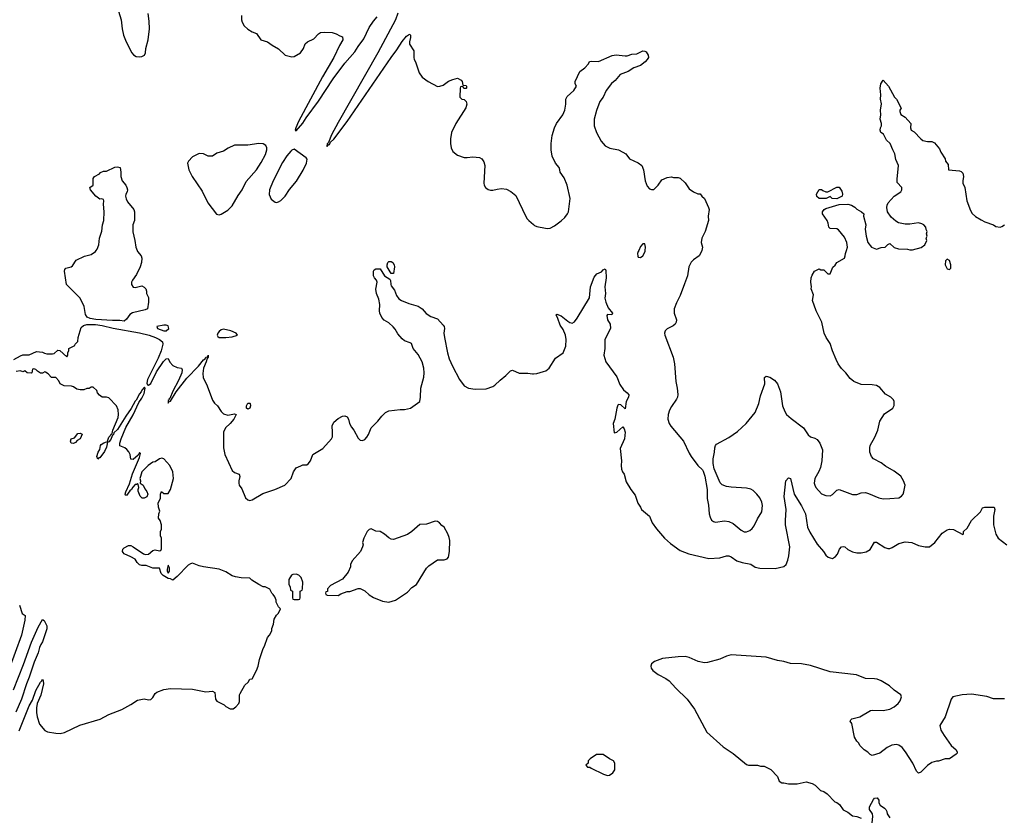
# Model space of a CAD drawing. Header units: inches. Extents: x 2220522 to 2384314, y 721474 to 893490.
# Tile 90 of 256: x 2305343 to 2314267, y 764858 to 772092. Entities that reach past the tile are written whole.
import ezdxf

# ---------------------------------------------------------------- set-up
doc = ezdxf.new("R2010")
doc.units = ezdxf.units.IN
doc.header["$MEASUREMENT"] = 0
for name, color, linetype in [('C3706', 7, 'Continuous'), ('C3707', 7, 'Continuous'), ('C3716', 7, 'Continuous'), ('C3717', 7, 'Continuous')]:
    doc.layers.add(name, color=color, linetype=linetype)

msp = doc.modelspace()

# ---------------------------------------------------------------- linework, layer by layer
at = {"layer": 'C3706', "color": 5, "elevation": 140}
for points in [[(2306407.2, 770000), (2306410.8, 769990), (2306444.7, 769950), (2306451, 769930), (2306446.8, 769890), (2306434, 769850), (2306400.5, 769779.5), (2306365.5, 769730), (2306357.3, 769710), (2306357.3, 769690), (2306370, 769667.3), (2306390, 769664), (2306450, 769678), (2306470, 769664.7), (2306484.7, 769650), (2306492, 769630), (2306492, 769610), (2306511, 769571), (2306510.7, 769530.7), (2306500.7, 769470), (2306480.9, 769459.1), (2306365.8, 769434.2), (2306341, 769419), (2306310, 769376.1), (2306290, 769357.8), (2306250, 769364.9), (2306183.6, 769363.6), (2306032.6, 769372.6), (2305981, 769381), (2305955.1, 769395.1), (2305938.2, 769418.2), (2305925.7, 769490), (2305890, 769565.2), (2305766.6, 769690), (2305749.2, 769810), (2305752.7, 769827.3), (2305762, 769838), (2305810, 769850.7), (2305822, 769858), (2305855.3, 769910), (2305930, 769948), (2305990, 769962.8), (2306028.7, 769990), (2306036.3, 770000)], [(2305288.4, 769011.6), (2305350, 769044.7), (2305370, 769052), (2305427.3, 769052.7), (2305496.4, 769083.6), (2305550, 769078), (2305567.1, 769067.1), (2305590, 769061), (2305639, 769061), (2305656.4, 769063.6), (2305690, 769094), (2305707.3, 769092.7), (2305770, 769034), (2305778, 769050), (2305778, 769070), (2305787.3, 769092.7), (2305788, 769110), (2305842, 769138), (2305846, 769150), (2305870, 769174), (2305874, 769210), (2305900.1, 769299.9), (2305920.8, 769319.2), (2305950, 769328.5), (2306030, 769326.9), (2306090, 769319.2), (2306190, 769293.8), (2306430, 769252.1), (2306514.9, 769230), (2306574.4, 769210), (2306610.5, 769190), (2306637, 769170), (2306641.7, 769150), (2306624.7, 769090), (2306596.5, 769023.5), (2306501.5, 768830), (2306495.5, 768795.5), (2306501.4, 768781.4), (2306510, 768778.4), (2306530, 768793.4), (2306582.4, 768897.6), (2306646.9, 768993.1), (2306670, 769017.1), (2306690, 769018.8), (2306704.7, 768984.7), (2306730, 768956.1), (2306770, 768937.8), (2306810.4, 768930.4), (2306815.6, 768915.6), (2306811.6, 768888.4), (2306781.8, 768818.2), (2306730, 768724), (2306703, 768657), (2306696, 768650), (2306696.9, 768643.1), (2306690, 768638), (2306690, 768614), (2306693.2, 768626.8), (2306710, 768631.3), (2306762, 768718), (2306858.2, 768841.8), (2306962, 768950), (2307010, 769008.2), (2307022.9, 769017.1), (2307030, 769030.3), (2307047, 769033), (2307050.4, 769050.4), (2307051.4, 769030), (2307040.7, 769019.3), (2307033.6, 768990), (2307009, 768931), (2307001.7, 768881.7), (2307006.6, 768846.6), (2307043, 768770), (2307090, 768641), (2307110, 768614), (2307136.3, 768590), (2307170, 768537.3), (2307190, 768516.3), (2307230, 768505.5), (2307290, 768517.3), (2307304.7, 768510), (2307282.8, 768470), (2307250.5, 768430), (2307208.5, 768390), (2307189, 768351), (2307191.3, 768210), (2307202, 768150), (2307270, 768002.6), (2307290, 767984.4), (2307331.3, 767970), (2307337.3, 767950), (2307328, 767910), (2307327.7, 767887.7), (2307333.4, 767870), (2307355.8, 767835.8), (2307390, 767756), (2307410, 767736.3), (2307430, 767732.7), (2307450, 767737.6), (2307546.6, 767793.4), (2307655.6, 767830), (2307745.1, 767870), (2307802, 767930), (2307823.7, 767990), (2307850, 768026.8), (2307890, 768047.3), (2307910, 768054), (2307944, 768056), (2307956.5, 768063.5), (2307977.2, 768090), (2307999, 768150), (2308090, 768202.8), (2308170, 768292), (2308177.2, 768310), (2308179.3, 768350), (2308176, 768410), (2308190, 768441), (2308230, 768476), (2308270, 768494.8), (2308290, 768498.8), (2308310, 768491.3), (2308324, 768470), (2308333, 768430), (2308350, 768396), (2308370.7, 768370), (2308410, 768298), (2308430, 768278), (2308450, 768276), (2308470, 768286), (2308490, 768304.7), (2308505.2, 768330), (2308530, 768391.3), (2308590, 768451.3), (2308624.1, 768495.9), (2308659, 768530), (2308690, 768544), (2308790, 768556), (2308830, 768556), (2308886, 768570), (2308968.7, 768630), (2308977, 768670), (2308978, 768750), (2309005.7, 768850), (2309009.7, 768889.7), (2309005.1, 768930), (2308990, 768989.3), (2308956, 769056), (2308909.6, 769110), (2308893.8, 769153.8), (2308882.5, 769162.5), (2308830, 769180.7), (2308810, 769197), (2308770, 769242.7), (2308745.8, 769285.8), (2308727.8, 769307.8), (2308690, 769342), (2308646.7, 769366.7), (2308624.5, 769390), (2308606, 769430), (2308602.7, 769450), (2308606.6, 769510), (2308597.5, 769557.5), (2308578, 769610), (2308569.4, 769649.4), (2308582, 769710), (2308580.4, 769720.4), (2308578, 769730), (2308558, 769750), (2308548.7, 769770), (2308548.9, 769811.1), (2308556.4, 769823.6), (2308570, 769832), (2308610, 769832), (2308647.9, 769767.9), (2308698.8, 769738.8), (2308705.2, 769725.2), (2308705.5, 769690), (2308710, 769678), (2308738.7, 769638.7), (2308758, 769590), (2308780.3, 769560.3), (2308804.8, 769544.8), (2308870, 769519.3), (2308954.2, 769494.2), (2308991, 769470), (2309028.5, 769428.5), (2309070, 769400.7), (2309130, 769378), (2309182.5, 769322.5), (2309190.5, 769310.5), (2309192.7, 769292.7), (2309188.5, 769250), (2309193.1, 769210), (2309221.1, 769070), (2309236.1, 769016.1), (2309266.7, 768950), (2309330, 768828), (2309370, 768770.6), (2309410, 768750.7), (2309470, 768742), (2309570, 768745.5), (2309630, 768766), (2309650, 768777.1), (2309697.1, 768822.9), (2309750, 768864.9), (2309790, 768907.3), (2309810, 768914.8), (2309870, 768885.5), (2309950, 768885.5), (2309990, 768880.5), (2310000, 768881.3)], [(2305337.2, 765642.8), (2305430, 765868), (2305457.8, 765922.2), (2305490, 766007.7), (2305530, 766082.8), (2305544.1, 766095.9), (2305550, 766111.3), (2305556.8, 766096.8), (2305557.1, 766070), (2305534.7, 765965.3), (2305502.4, 765890), (2305495.5, 765850), (2305494, 765810), (2305500.7, 765770), (2305522, 765702), (2305570, 765646.8), (2305593.8, 765633.8), (2305670, 765620.3), (2305710, 765618.7), (2305748.4, 765628.4), (2305887.3, 765692.7), (2306071.6, 765748.4), (2306150, 765791.8), (2306270, 765837.3), (2306350, 765880.7), (2306410, 765920.7), (2306470, 765933.4), (2306510, 765922.8), (2306530, 765926), (2306550, 765946), (2306570, 765981), (2306585.8, 765994.2), (2306650, 766016.3), (2306710, 766027.7), (2306910, 766022), (2307030, 765995.5), (2307090, 766001), (2307111, 765990), (2307118, 765930), (2307130, 765912), (2307197.3, 765877.3), (2307210, 765864.7), (2307250, 765842), (2307276.4, 765843.6), (2307300.4, 765859.6), (2307328.9, 765891.1), (2307334, 765910), (2307335.3, 765970), (2307340.2, 765979.8), (2307384.7, 766055.3), (2307414.6, 766085.4), (2307428.9, 766111.1), (2307450, 766114), (2307488.7, 766190), (2307504, 766230), (2307515.3, 766290), (2307548.7, 766390), (2307562, 766410), (2307588.7, 766490), (2307608, 766510), (2307628, 766550), (2307628.7, 766570), (2307642, 766610), (2307650, 766654), (2307670, 766692), (2307688.9, 766711.1), (2307706, 766750), (2307690, 766766), (2307668, 766810), (2307667.3, 766827.3), (2307656.4, 766856.4), (2307640.4, 766880.4), (2307628, 766890), (2307610, 766926), (2307567.3, 766947.3), (2307550, 766948), (2307510, 766968.7), (2307448, 767010), (2307430, 767028), (2307350.7, 767029.3), (2307298.6, 767038.6), (2307270, 767049.2), (2307210, 767085.2), (2307150, 767109.2), (2307009.1, 767129.1), (2306970, 767138), (2306910, 767162), (2306890, 767157.2), (2306870, 767145.2), (2306770, 767041.2), (2306730, 767008.7), (2306710, 767022), (2306690, 767024), (2306642, 767050), (2306624, 767070), (2306610, 767118), (2306550, 767118), (2306490, 767142), (2306450, 767142), (2306429.3, 767149.3), (2306408, 767170), (2306390, 767198), (2306350, 767222), (2306290, 767248), (2306280.2, 767260.2), (2306275.3, 767270), (2306278, 767290), (2306290, 767302), (2306330, 767322), (2306350, 767322), (2306370, 767312), (2306466.4, 767246.4), (2306482, 767242), (2306510, 767244.7), (2306550, 767278), (2306570, 767284.7), (2306610, 767274), (2306622, 767278), (2306627.3, 767292.7), (2306628.4, 767388.4), (2306618, 767410), (2306618, 767450), (2306628, 767470), (2306628, 767510), (2306615.3, 767550), (2306602, 767570), (2306604, 767610), (2306614, 767634), (2306602, 767670), (2306598, 767710), (2306618, 767750), (2306618, 767790), (2306627.3, 767812.7), (2306650, 767794), (2306690, 767794), (2306709, 767831), (2306736, 767930), (2306732.3, 767990), (2306702.7, 768050), (2306650, 768108), (2306630, 768114), (2306610, 768108.7), (2306570, 768082), (2306550, 768079), (2306506.8, 768050), (2306450.8, 767990), (2306436.3, 767950), (2306431, 767930), (2306438, 767910), (2306434, 767890), (2306462, 767870), (2306476.9, 767836.9), (2306494.4, 767814.4), (2306502.8, 767790), (2306494.9, 767765.1), (2306470, 767753.2), (2306454, 767754), (2306435.3, 767770), (2306416.4, 767816.4), (2306415.3, 767830), (2306422, 767850), (2306418, 767878), (2306410, 767886), (2306402, 767878), (2306390, 767875.3), (2306367.5, 767852.5), (2306356, 767830), (2306341.1, 767818.9), (2306310, 767775.3), (2306301.2, 767781.2), (2306299, 767790), (2306304.5, 767810), (2306338, 767882), (2306366.6, 767973.4), (2306430, 768122), (2306438, 768158), (2306430, 768168), (2306416, 768144), (2306370, 768102), (2306350, 768106), (2306345.2, 768150), (2306332.5, 768172.5), (2306314.8, 768194.8), (2306295.3, 768210), (2306250, 768228), (2306249.6, 768250), (2306261.6, 768290), (2306306, 768394), (2306370.8, 768509.2), (2306421.3, 768618.7), (2306450, 768660.7), (2306470, 768702.8), (2306479.3, 768750), (2306475.1, 768755.1), (2306470, 768755.6), (2306450, 768732), (2306444.2, 768715.8), (2306430, 768698), (2306399.4, 768640.6), (2306390, 768631.8), (2306354.4, 768565.6), (2306304.5, 768495.5), (2306230, 768374), (2306196, 768344), (2306194, 768330), (2306182, 768318), (2306170, 768284), (2306150, 768262), (2306140.4, 768260.4), (2306138, 768270), (2306150, 768304.7), (2306163.2, 768316.8), (2306170, 768331), (2306182, 768338), (2306186.6, 768370), (2306235.6, 768484.4), (2306239.7, 768510), (2306234.7, 768554.7), (2306219.3, 768590), (2306150, 768662), (2306130, 768668.7), (2306090, 768668), (2306065.2, 768685.2), (2306049.1, 768709.1), (2306042, 768730), (2306010, 768758), (2305990, 768758), (2305971.6, 768748.4), (2305952.7, 768747.3), (2305923.6, 768736.4), (2305890, 768734), (2305862, 768742), (2305830, 768762), (2305812.7, 768767.3), (2305746, 768770), (2305708.9, 768788.9), (2305698, 768818), (2305670, 768846), (2305630, 768848), (2305600.4, 768880.4), (2305576.4, 768896.4), (2305570, 768898), (2305550, 768886), (2305530, 768886), (2305503.1, 768903.1), (2305490, 768918), (2305470, 768926), (2305458, 768922), (2305454, 768890), (2305450, 768886), (2305410, 768888), (2305390, 768906), (2305370, 768898), (2305350, 768908), (2305310, 768902)], [(2305342, 766782), (2305366.4, 766706.4), (2305391, 766690), (2305390, 766646), (2305358.9, 766510), (2305245, 766195)], [(2305286.9, 766013.1), (2305376.6, 766243.4), (2305450, 766447.7), (2305510, 766582.8), (2305550, 766651.3), (2305564.7, 766644.7), (2305590, 766594), (2305590, 766568), (2305550.3, 766450), (2305533.7, 766426.3), (2305522.4, 766397.6), (2305510, 766349), (2305474.1, 766265.9), (2305430, 766129.3), (2305403.6, 766070), (2305359.8, 765930), (2305307.3, 765812.7)]]:
    msp.add_lwpolyline(points, dxfattribs=at)
at = {"layer": 'C3706', "color": 5}
for points, elevation in [([(2308710, 769788.7), (2308673.2, 769850), (2308672.7, 769870), (2308679.3, 769890), (2308690, 769899.1), (2308710, 769899.3), (2308724, 769890), (2308736.4, 769870), (2308739.3, 769850), (2308730, 769788.7)], 140), ([(2306650, 769321.1), (2306585.5, 769310), (2306590.4, 769290), (2306650, 769270.1), (2306670, 769269.3), (2306693.7, 769290), (2306690, 769314.5), (2306670, 769321)], 160), ([(2307190, 769284.9), (2307170, 769280.4), (2307150, 769264.5), (2307139.9, 769250), (2307133.4, 769230), (2307139.2, 769219.2), (2307150, 769208.7), (2307210, 769209.2), (2307270, 769216), (2307317, 769230), (2307305.1, 769250), (2307255.6, 769270)], 160), ([(2307410, 768559), (2307399, 768570), (2307397.2, 768590), (2307410, 768614.8), (2307430, 768614.8), (2307433, 768610), (2307436.3, 768590), (2307430, 768569.2)], 140), ([(2305830, 768248.7), (2305808.7, 768250), (2305802, 768270), (2305808.7, 768290), (2305839, 768301), (2305870, 768338), (2305890, 768342), (2305910, 768332), (2305892, 768290), (2305864.7, 768275.3), (2305850, 768258)], 140), ([(2306050, 768106), (2306042, 768130), (2306054, 768170), (2306070, 768194), (2306075.3, 768230), (2306081.2, 768238.8), (2306105.6, 768254.4), (2306130, 768262), (2306139.6, 768259.6), (2306130, 768215.3), (2306110, 768177.2), (2306070, 768119.3), (2306061.4, 768118.6)], 140), ([(2309110, 767544), (2309030, 767517.2), (2308970, 767513.2), (2308898, 767450), (2308858.4, 767421.6), (2308730, 767378), (2308710, 767380.9), (2308690, 767392.3), (2308650, 767426), (2308610, 767449.3), (2308570, 767452.7), (2308530, 767475.1), (2308510, 767469.3), (2308493.4, 767450), (2308462.8, 767390), (2308451, 767350), (2308454.8, 767330), (2308451, 767310), (2308430.6, 767269.4), (2308356.9, 767183.1), (2308342, 767150), (2308342, 767130), (2308319.8, 767080.2), (2308270, 767018), (2308159.6, 766960.4), (2308134, 766930), (2308132.7, 766907.3), (2308118, 766902), (2308114, 766890), (2308118, 766878), (2308130, 766874), (2308230, 766871.3), (2308254.6, 766885.4), (2308310, 766904.7), (2308334.6, 766905.4), (2308410, 766932), (2308430, 766932), (2308470, 766911.3), (2308510, 766876), (2308550.6, 766850.6), (2308630, 766818.8), (2308690, 766810.8), (2308750, 766828.4), (2308858.6, 766901.4), (2308897.2, 766942.8), (2308939, 766970), (2309030, 767118), (2309050, 767138), (2309130, 767194.8), (2309190, 767193.4), (2309216.9, 767203.1), (2309230, 767218), (2309238, 767270), (2309240.5, 767370), (2309236.2, 767396.2), (2309223.6, 767430), (2309190, 767488.7), (2309170, 767504), (2309148.7, 767530), (2309130, 767541.2)], 140), ([(2306690, 767146), (2306678, 767110), (2306678, 767090), (2306690, 767072), (2306702, 767090), (2306700.4, 767120.4)], 140), ([(2307850, 767062), (2307819.6, 767060.4), (2307805.4, 767054.6), (2307783.6, 767016.4), (2307782, 766970), (2307794, 766950), (2307798, 766918), (2307814, 766910), (2307814, 766850), (2307818, 766838), (2307830, 766834), (2307870, 766834), (2307882, 766838), (2307886, 766850), (2307886, 766910), (2307902, 766918), (2307906, 766930), (2307908, 766990), (2307893.6, 767033.6), (2307873.6, 767053.6)], 140)]:
    msp.add_lwpolyline(points, close=True, dxfattribs=dict(at, elevation=elevation))
at = {"layer": 'C3707', "color": 5}
for points, elevation in [([(2306237.3, 772170), (2306262.8, 772090), (2306271.1, 772008.9), (2306284, 771950), (2306307.3, 771890), (2306358.8, 771790), (2306373.2, 771773.2), (2306398, 771758), (2306430, 771754), (2306450, 771757.3), (2306474, 771770), (2306482.7, 771790), (2306487, 771830), (2306506.6, 771910), (2306519.5, 772010), (2306517.5, 772077.5), (2306506.3, 772146.3)], 160), ([(2308770.4, 772150.4), (2308748, 772090), (2308590, 771790.8), (2308230, 771160.5), (2308170, 771046.6), (2308142, 770978), (2308131.3, 770970), (2308134, 770966), (2308130, 770968), (2308125.5, 770945.5), (2308130, 770941), (2308140.9, 770959.1), (2308150, 770960.7), (2308160.4, 770979.6), (2308190, 771008.8), (2308310, 771169.1), (2308710, 771749.1), (2308762, 771818), (2308810, 771892.9), (2308850, 771942), (2308866.5, 771953.5), (2308870, 771961), (2308878, 771958), (2308884.7, 771950), (2308886, 771930), (2308874.8, 771890), (2308874.8, 771870), (2308916, 771810), (2308914.8, 771750), (2308918.8, 771730), (2308930.8, 771710), (2308962.4, 771610), (2308990, 771570.7), (2309046, 771530), (2309130, 771486.4), (2309151.7, 771488.3), (2309181.5, 771498.5), (2309230, 771534), (2309268, 771550), (2309310, 771561), (2309343.6, 771543.6), (2309352, 771530), (2309358, 771498), (2309390, 771494), (2309394, 771490), (2309394, 771470), (2309390, 771468.7), (2309368, 771468), (2309362, 771482), (2309350, 771486), (2309338, 771482), (2309334, 771470), (2309330.8, 771390), (2309350, 771370.8), (2309370, 771367.7), (2309390, 771350.8), (2309395.9, 771324.1), (2309387.7, 771292.3), (2309295.5, 771150), (2309257.6, 771070), (2309247.2, 771010), (2309247.2, 770970), (2309254.4, 770930), (2309270, 770897.3), (2309310, 770863.8), (2309370, 770843.1), (2309399.1, 770840.9), (2309450, 770847.3), (2309510, 770841), (2309532, 770830), (2309550, 770802), (2309558.8, 770770), (2309550.3, 770610), (2309553.7, 770590), (2309565.3, 770570), (2309590, 770550.3), (2309610, 770545.3), (2309630, 770544.9), (2309670, 770555.8), (2309710, 770560.3), (2309754.7, 770554.7), (2309794, 770534), (2309838.5, 770498.5), (2309898.9, 770370), (2309940.9, 770290), (2309956.5, 770270), (2310000, 770234)], 160), ([(2307353, 772130), (2307353, 772090), (2307358, 772070), (2307376.1, 772036.1), (2307410, 772004.9), (2307450, 771982), (2307490, 771966.8), (2307528.3, 771908.3), (2307590, 771890.4), (2307630, 771860.5), (2307687.4, 771827.4), (2307750, 771770.4), (2307810, 771754.9), (2307830, 771758), (2307887.9, 771792.1), (2307914.5, 771830), (2307930, 771874), (2307950, 771890.6), (2308010, 771918.8), (2308050, 771962.8), (2308070, 771974), (2308110, 771978), (2308175.3, 771975.3), (2308210, 771964.7), (2308244.5, 771944.5), (2308270, 771936), (2308271.3, 771910), (2308241.1, 771858.9), (2308190.1, 771749.9), (2308087.4, 771572.6), (2307870, 771169.2), (2307844.9, 771110), (2307841, 771090), (2307850, 771082.8), (2307910, 771154.4), (2307937.9, 771202.1), (2308050, 771353.8), (2308185.5, 771554.5), (2308290, 771698), (2308379.3, 771800.7), (2308409.7, 771850), (2308462.9, 771917.1), (2308510, 772019.6), (2308550, 772079), (2308582.7, 772117.3)], 160), ([(2306036.3, 770000), (2306044, 770010), (2306059.3, 770050), (2306066, 770110), (2306087.6, 770172.4), (2306093.6, 770230), (2306104.2, 770270), (2306109.6, 770350), (2306102, 770418), (2306106, 770450), (2306102, 770462), (2306087.3, 770467.3), (2306070, 770464), (2306034, 770490), (2305985.2, 770550), (2305978, 770570), (2306008, 770592), (2306009.2, 770650), (2306022, 770670), (2306065.2, 770694.8), (2306074, 770706), (2306101.2, 770718.8), (2306130, 770718.8), (2306206.6, 770753.4), (2306230, 770756), (2306252, 770750), (2306261, 770710), (2306261, 770670), (2306271.3, 770630), (2306306, 770590), (2306314.8, 770570), (2306318.8, 770550), (2306316, 770530), (2306304.7, 770510), (2306301, 770490), (2306307.1, 770467.1), (2306321.1, 770441.1), (2306378, 770370), (2306383, 770350), (2306384.9, 770270), (2306368.2, 770230), (2306366.9, 770166.9), (2306387.7, 770090), (2306396.3, 770030), (2306407.2, 770000)], 140)]:
    msp.add_lwpolyline(points, dxfattribs=dict(at, elevation=elevation))
at = {"layer": 'C3707', "color": 5, "elevation": 160}
for points in [[(2307510, 770969.6), (2307410, 770955.1), (2307290, 770952.7), (2307233.7, 770926.3), (2307190, 770899), (2307130, 770882), (2307090, 770855.3), (2307050, 770855.3), (2307010, 770875.3), (2306970, 770878), (2306910, 770848), (2306872, 770810), (2306864.7, 770790), (2306865.4, 770774.6), (2306876, 770730), (2306906.8, 770670), (2306998, 770538), (2307047.3, 770430), (2307126.6, 770326.6), (2307150, 770322), (2307170, 770327.4), (2307230, 770363.9), (2307270, 770404.4), (2307322.7, 770497.3), (2307358.2, 770550), (2307396, 770624), (2307488, 770730), (2307530, 770796), (2307571.5, 770870), (2307582.6, 770910), (2307581.6, 770930), (2307572.3, 770950), (2307550, 770966.6)], [(2307830, 770916.2), (2307810, 770909.5), (2307800.3, 770899.7), (2307764.2, 770855.8), (2307724.8, 770795.2), (2307639, 770630), (2307607.3, 770550), (2307605.5, 770505.5), (2307623, 770463), (2307658, 770438), (2307670, 770434.8), (2307690, 770439.1), (2307710, 770452.7), (2307747.8, 770490), (2307787, 770553), (2307851.7, 770628.3), (2307913.3, 770726.7), (2307942, 770790), (2307947.7, 770827.7), (2307940.1, 770840.1)]]:
    msp.add_lwpolyline(points, close=True, dxfattribs=at)
at = {"layer": 'C3716', "color": 5}
for points, elevation in [([(2310953.4, 770000), (2310948.5, 769990), (2310943.8, 769970), (2310946, 769946), (2310950, 769938), (2310970, 769934.8), (2310990, 769950.8), (2311011.2, 769990), (2311012.2, 770000)], 160), ([(2311524.3, 770000), (2311522, 769990), (2311502, 769950), (2311450, 769915.3), (2311430, 769894), (2311409.1, 769850.9), (2311394.3, 769770), (2311370, 769697.2), (2311330, 769589.4), (2311296.4, 769523.6), (2311275.3, 769470), (2311274, 769430), (2311296.3, 769370), (2311292.8, 769347.2), (2311282.8, 769330), (2311264.7, 769315.3), (2311210, 769289.5), (2311192.7, 769270), (2311187, 769250), (2311188.9, 769230), (2311264.9, 769030), (2311279.3, 768970), (2311290.3, 768810), (2311303.2, 768750), (2311307.8, 768692.2), (2311304.9, 768670), (2311296.5, 768650), (2311250, 768583.7), (2311234, 768550), (2311220.3, 768510), (2311218.7, 768470), (2311230, 768431), (2311244.2, 768404.2), (2311360.3, 768270), (2311410, 768160.7), (2311428.5, 768130), (2311488, 768050), (2311530.4, 768010.4), (2311537.5, 767997.5), (2311552.7, 767952.7), (2311574, 767830), (2311573.7, 767750), (2311587.2, 767690), (2311592.7, 767610), (2311600.7, 767580.7), (2311614.4, 767554.4), (2311630, 767540.7), (2311650, 767535.5), (2311730, 767548.5), (2311770, 767542.4), (2311810, 767522.4), (2311881.6, 767461.6), (2311910, 767448.7), (2311930, 767448.7), (2311959.8, 767460.2), (2311982.7, 767477.3), (2311999.8, 767500.2), (2312030, 767564), (2312069.5, 767630), (2312074.7, 767685.3), (2312070, 767717.2), (2312050, 767754.5), (2312023.6, 767790), (2311990, 767821.6), (2311970, 767833.6), (2311930, 767843), (2311790, 767851.5), (2311750, 767858.7), (2311710, 767872.3), (2311693, 767893), (2311638, 768018), (2311627.2, 768067.2), (2311627, 768110), (2311639.5, 768170), (2311642.7, 768210), (2311649.2, 768230), (2311658.9, 768241.1), (2311770, 768302.8), (2311850, 768357.3), (2311926, 768430), (2312009.2, 768530), (2312040.9, 768610), (2312058, 768682), (2312098, 768790), (2312092.9, 768847.1), (2312110, 768859.1), (2312141, 768850), (2312182.8, 768822.8), (2312210.4, 768790.4), (2312237.2, 768717.2), (2312257.4, 768590), (2312277.6, 768537.6), (2312292.4, 768512.4), (2312334.2, 768474.2), (2312447.7, 768390), (2312490, 768325.5), (2312510.3, 768310.3), (2312550, 768296.9), (2312570, 768284.6), (2312594.3, 768250), (2312618.9, 768190), (2312613.8, 768090), (2312602, 768030), (2312586.6, 767993.4), (2312550.4, 767930), (2312544.9, 767890), (2312548.5, 767870), (2312559.3, 767850), (2312610, 767790.7), (2312650, 767776.3), (2312690, 767773.4), (2312710, 767784.9), (2312750, 767826), (2312770, 767830.4), (2312890, 767785.7), (2312930, 767786.3), (2312970, 767799.5), (2313010, 767803.1), (2313036.4, 767796.4), (2313130, 767754.9), (2313170, 767748), (2313228.6, 767748.6), (2313310, 767754.4), (2313334, 767770), (2313349.8, 767790.2), (2313357.7, 767810), (2313367.6, 767870), (2313354.5, 767910), (2313330.7, 767950.7), (2313270, 767998.3), (2313190, 768042), (2313150, 768071.5), (2313080.9, 768110), (2313062, 768130), (2313049.6, 768170), (2313047.7, 768207.7), (2313051.8, 768230), (2313093.1, 768306.9), (2313120.9, 768370), (2313139, 768450), (2313182, 768518), (2313258, 768570), (2313268.4, 768591.6), (2313268.7, 768630), (2313263.1, 768643.1), (2313238, 768670), (2313190, 768695.3), (2313137.5, 768757.5), (2313110, 768774), (2313070, 768781.2), (2312970, 768784.5), (2312904, 768810), (2312870, 768837.2), (2312829.6, 768889.6), (2312790, 768929.2), (2312762, 768970), (2312742.9, 769010), (2312709.3, 769090), (2312690, 769155.3), (2312654, 769210), (2312634, 769250), (2312614, 769350), (2312562, 769450), (2312530, 769546), (2312538, 769598), (2312515.3, 769650), (2312519, 769670), (2312514, 769710), (2312515.3, 769750), (2312524.7, 769775.3), (2312548, 769810), (2312590, 769832), (2312604.7, 769824.7), (2312630, 769822), (2312666.8, 769786.8), (2312690, 769787.3), (2312712.1, 769847.9), (2312735.1, 769864.9), (2312749.3, 769890), (2312817.2, 769930), (2312826, 769950), (2312826.6, 769970), (2312835.5, 770000)], 160), ([(2310000, 768881.3), (2310030, 768883.8), (2310090, 768900.4), (2310111.2, 768908.8), (2310142.7, 768930), (2310198.9, 769021.1), (2310270, 769071.3), (2310292, 769130), (2310297, 769190), (2310289.4, 769230), (2310270, 769282), (2310240.1, 769320.1), (2310221.2, 769381.2), (2310204.7, 769415.3), (2310210, 769422), (2310250, 769406), (2310310, 769356.3), (2310330, 769344.9), (2310350, 769339.1), (2310370, 769350.7), (2310396.2, 769383.8), (2310506, 769570), (2310516.9, 769670), (2310550, 769758), (2310572.9, 769787.1), (2310615.1, 769804.9), (2310630, 769822), (2310650, 769832), (2310655.9, 769815.9), (2310659.3, 769750), (2310647.3, 769670), (2310653, 769610), (2310646.4, 769566.4), (2310654, 769530), (2310677.5, 769477.5), (2310717.3, 769430), (2310710, 769415.3), (2310670, 769418), (2310664.7, 769410), (2310671, 769370), (2310693.4, 769330), (2310698.8, 769290), (2310647.7, 769190), (2310644.9, 769110), (2310637.3, 769050), (2310656, 768990), (2310753.7, 768853.7), (2310782.9, 768782.9), (2310814.9, 768734.9), (2310850, 768706.4), (2310862.6, 768690), (2310861.1, 768670), (2310839.3, 768630), (2310830, 768562), (2310790, 768598), (2310770, 768602), (2310765.2, 768594.8), (2310754.8, 768570), (2310738, 768470), (2310722, 768430), (2310730, 768344.7), (2310755.3, 768350), (2310810, 768398), (2310822.8, 768382.8), (2310832, 768352), (2310823.7, 768290), (2310784, 768204), (2310797.3, 768090), (2310794, 768050), (2310796.8, 768016.8), (2310806.8, 767990), (2310820.7, 767970), (2310841.1, 767901.1), (2310882.8, 767830), (2310920.4, 767780.4), (2310945.8, 767705.8), (2310971, 767670), (2310978, 767650), (2311052, 767590), (2311074.8, 767530), (2311113.8, 767473.8), (2311186, 767390), (2311241.4, 767341.4), (2311330, 767278), (2311408, 767248), (2311590, 767204.3), (2311687.8, 767212.2), (2311750, 767230.3), (2311770, 767230.3), (2311790, 767221.7), (2311844, 767184), (2311890, 767168.1), (2311970, 767154), (2312010, 767128.3), (2312050, 767116.6), (2312190, 767115.5), (2312270, 767134), (2312290, 767150.6), (2312305.7, 767190), (2312314.8, 767230), (2312323.8, 767310), (2312285, 767510), (2312283.2, 767550), (2312289.9, 767650), (2312272.7, 767767.3), (2312285.6, 767910), (2312310, 767937.3), (2312330, 767931.3), (2312363.7, 767790), (2312430, 767683.1), (2312465.2, 767610), (2312484.7, 767490), (2312503.7, 767443.7), (2312570, 767334.9), (2312627.2, 767270), (2312650, 767236.3), (2312670, 767218.8), (2312690, 767210.7), (2312710, 767206), (2312735.9, 767224.1), (2312755.1, 767244.9), (2312772.7, 767290), (2312790, 767310.7), (2312810, 767314), (2312822, 767310), (2312850, 767286), (2312890, 767266.8), (2312930, 767256), (2312970, 767257.3), (2313013.8, 767266.2), (2313050, 767286.8), (2313090, 767354), (2313110, 767353), (2313183.9, 767303.9), (2313210, 767295.5), (2313230, 767296.3), (2313250, 767304.9), (2313310, 767340.5), (2313370, 767356.3), (2313430, 767350.4), (2313490, 767324.4), (2313550, 767310.4), (2313590, 767312.4), (2313638.4, 767350), (2313704.4, 767435.6), (2313750, 767464), (2313770, 767470.8), (2313807.1, 767467.1), (2313890, 767422), (2313898, 767430), (2313898, 767450), (2313930, 767482), (2313969, 767550), (2314051.9, 767628.1), (2314070, 767664.7), (2314090, 767671), (2314174, 767670), (2314181, 767650), (2314170.4, 767590), (2314170.4, 767510), (2314190, 767426), (2314210.7, 767390), (2314290, 767330.4)], 140), ([(2314270, 765933.5), (2314170, 765934.2), (2314110, 765953.6), (2313970, 765974.1), (2313884.7, 765970), (2313801, 765950), (2313784, 765930), (2313730.7, 765770), (2313682, 765690), (2313691.3, 765650), (2313721.4, 765601.4), (2313784.7, 765510), (2313831, 765470), (2313841, 765450), (2313838.8, 765441.2), (2313832, 765430), (2313770, 765388.7), (2313730, 765388.7), (2313670, 765368.7), (2313651.6, 765368.4), (2313610, 765355.3), (2313570.9, 765329.1), (2313510, 765268), (2313490, 765258), (2313470, 765278), (2313437.2, 765350), (2313372.7, 765452.7), (2313340.9, 765490), (2313311.3, 765511.3), (2313290, 765519.5), (2313248.3, 765511.7), (2313204.7, 765490), (2313138.5, 765441.5), (2313070, 765418), (2313050, 765428.7), (2313030, 765448.7), (2312998, 765470), (2312958, 765510), (2312948, 765530), (2312929.1, 765549.1), (2312910, 765586), (2312884, 765710), (2312868.7, 765730), (2312876.4, 765743.6), (2312886, 765750), (2312958, 765770), (2313052.9, 765827.1), (2313070, 765830.6), (2313170, 765827.7), (2313230, 765838), (2313270, 765859.1), (2313306, 765890), (2313323.9, 765916.1), (2313335.1, 765950), (2313329.3, 765970), (2313270, 766011.6), (2313225.6, 766050), (2313150, 766094.8), (2313114, 766110), (2313090, 766114.6), (2313010, 766117.7), (2312928, 766150), (2312690, 766177.4), (2312510, 766235), (2312430.3, 766249.7), (2312330, 766254), (2312270, 766272.1), (2312210, 766281.7), (2312109.3, 766310.7), (2311790, 766331.6), (2311750, 766320.8), (2311690, 766292), (2311577.8, 766262.2), (2311550, 766259.7), (2311492.8, 766272.8), (2311410, 766307.8), (2311375.5, 766315.5), (2311310, 766314.8), (2311170, 766298.5), (2311097.3, 766270), (2311070.7, 766250), (2311062, 766230), (2311067.7, 766210), (2311080.5, 766190), (2311130, 766152.4), (2311198.2, 766118.2), (2311230, 766095.8), (2311289.3, 766029.3), (2311393, 765930), (2311458.8, 765838.8), (2311571, 765630), (2311718, 765498), (2311810, 765438), (2311930, 765338), (2311950, 765331.3), (2312030, 765331.3), (2312056.4, 765323.6), (2312090, 765322), (2312150, 765291.3), (2312211.3, 765230), (2312227.5, 765187.5), (2312250, 765171), (2312270, 765170.8), (2312310, 765161), (2312390, 765161), (2312470, 765181), (2312525.4, 765165.4), (2312552, 765150), (2312601, 765101), (2312630, 765091), (2312662, 765070), (2312730, 764998), (2312750, 764991.3), (2312774.4, 764974.4), (2312807.5, 764927.5), (2312850, 764906), (2312890, 764871.3), (2312930, 764864.7), (2312968.4, 764851.6)], 140), ([(2313068, 764808), (2313075.1, 764864.9), (2313072.7, 764890), (2313045.2, 764930), (2313046.3, 764953.7), (2313080.2, 765019.8), (2313090, 765031.3), (2313114.8, 765034.8), (2313130, 765014), (2313131, 764990), (2313142.8, 764970), (2313182, 764942), (2313192, 764930), (2313202, 764910), (2313204.7, 764890), (2313230, 764854)], 140)]:
    msp.add_lwpolyline(points, dxfattribs=dict(at, elevation=elevation))
for points, elevation in [([(2313750, 769919), (2313735.3, 769904.7), (2313731, 769870), (2313750, 769832), (2313770, 769826), (2313782, 769838), (2313781.2, 769870), (2313770, 769908)], 160), ([(2310610, 765428.7), (2310570, 765428), (2310514, 765390), (2310494, 765370), (2310494, 765350), (2310474, 765330), (2310490, 765314), (2310510, 765314), (2310523.6, 765303.6), (2310634, 765250), (2310670, 765238), (2310690, 765242), (2310719, 765261), (2310738, 765290), (2310738, 765350), (2310726, 765370), (2310690, 765388), (2310630, 765428)], 140)]:
    msp.add_lwpolyline(points, close=True, dxfattribs=dict(at, elevation=elevation))
at = {"layer": 'C3717', "color": 5, "elevation": 160}
for points in [[(2310000, 770234), (2310010, 770225.7), (2310030, 770217.4), (2310110, 770201.3), (2310130, 770198.4), (2310150, 770202.4), (2310190, 770222.4), (2310251.8, 770268.2), (2310282.5, 770297.5), (2310307.6, 770330), (2310315.6, 770350), (2310330.9, 770470), (2310304.2, 770590), (2310278.2, 770658.2), (2310240.9, 770710), (2310239.5, 770730), (2310231.8, 770750), (2310199.5, 770790), (2310170, 770855.3), (2310160.7, 770910), (2310160.7, 770970), (2310170, 771042), (2310190, 771111), (2310207.6, 771150), (2310266, 771230), (2310284.5, 771270), (2310293.9, 771326.1), (2310291.9, 771370), (2310305, 771395), (2310364.2, 771450), (2310389.3, 771490), (2310379, 771510), (2310378, 771530), (2310419, 771621), (2310464.5, 771655.5), (2310498, 771690), (2310508, 771712), (2310523.1, 771716.9), (2310590, 771711), (2310712.1, 771767.9), (2310750, 771773), (2310830, 771762.4), (2310850, 771763.8), (2310890, 771778), (2310937.6, 771782.4), (2310990, 771810.7), (2311010, 771806.8), (2311019.9, 771799.9), (2311038.8, 771770), (2311041, 771750), (2311031.3, 771730), (2311011.3, 771710), (2310970, 771677.2), (2310910, 771655.1), (2310859.3, 771620.7), (2310785.7, 771594.3), (2310739, 771541), (2310707, 771513), (2310659.6, 771450), (2310630.2, 771389.8), (2310602.6, 771350), (2310570, 771269.3), (2310550.2, 771190), (2310551.2, 771130), (2310570, 771068.2), (2310613.1, 770990), (2310650, 770948.2), (2310692.9, 770927.1), (2310770, 770911), (2310810.5, 770890.5), (2310835.5, 770875.5), (2310871.3, 770830), (2310950, 770794.8), (2310981, 770770), (2310996.3, 770730), (2311010.8, 770630), (2311030, 770582), (2311050, 770558), (2311070, 770551.3), (2311090, 770552), (2311129.1, 770590.9), (2311162, 770638), (2311210, 770661), (2311250, 770666), (2311270, 770661), (2311310, 770661), (2311330, 770654.8), (2311373.7, 770613.7), (2311410, 770558), (2311450, 770531.3), (2311490, 770512), (2311510, 770512), (2311524.7, 770490), (2311550, 770471.3), (2311587.3, 770390), (2311590.6, 770370), (2311582.8, 770310), (2311586, 770270), (2311556, 770170), (2311524.7, 770110), (2311521, 770070), (2311531, 770030), (2311524.3, 770000)], [(2312835.5, 770000), (2312844.5, 770030), (2312840.9, 770070), (2312818, 770118), (2312764.5, 770184.5), (2312750, 770196), (2312690, 770199), (2312675.3, 770210), (2312670, 770246), (2312661.2, 770270), (2312619, 770330), (2312619.3, 770350), (2312633.2, 770370), (2312650, 770378.4), (2312770, 770416.3), (2312850, 770417.3), (2312882, 770410), (2312911.1, 770391.1), (2312930, 770372), (2312974, 770350), (2312994, 770330), (2312992, 770310), (2313011, 770231), (2313007.1, 770192.9), (2313014.8, 770130), (2313030, 770072), (2313064.7, 770030), (2313110, 770011.3), (2313150, 770024.7), (2313186, 770030), (2313210, 770054), (2313230, 770062), (2313270, 770024.7), (2313307.3, 770012.7), (2313390, 770012), (2313410, 770004.7), (2313434.6, 770005.4), (2313513.6, 770026.4), (2313548, 770050), (2313566, 770090), (2313558, 770110), (2313568, 770130), (2313562, 770150), (2313568, 770170), (2313558, 770190), (2313555.3, 770210), (2313538, 770230), (2313520.2, 770240.2), (2313490, 770248.7), (2313410, 770237.2), (2313370, 770236), (2313309.4, 770249.4), (2313283.2, 770263.2), (2313242, 770302), (2313209, 770350), (2313202, 770390), (2313204, 770410), (2313214, 770430), (2313268.7, 770490), (2313328.7, 770530), (2313339, 770550), (2313339, 770559), (2313338, 770570), (2313295.3, 770615.3), (2313294.6, 770645.4), (2313308.7, 770770), (2313284.1, 770824.1), (2313275.9, 770875.9), (2313256, 770910), (2313233.2, 770970), (2313199.3, 770999.3), (2313172.7, 771052.7), (2313148.7, 771070), (2313142, 771090), (2313144, 771110), (2313155.3, 771130), (2313155.3, 771150), (2313142, 771190), (2313148, 771230), (2313144, 771270), (2313154, 771330), (2313144, 771370), (2313149, 771410), (2313141.2, 771470), (2313149.3, 771510.7), (2313170, 771542), (2313218, 771490), (2313271, 771390), (2313290.7, 771370), (2313331.3, 771290), (2313321, 771270), (2313320.7, 771259.3), (2313330, 771231.3), (2313368, 771208), (2313421, 771150), (2313417.3, 771110), (2313424, 771090), (2313450, 771074.8), (2313510, 771010.6), (2313530, 770997.1), (2313570, 770988), (2313610, 770986.8), (2313634.4, 770974.4), (2313679.8, 770919.8), (2313691.3, 770890), (2313732, 770830), (2313734, 770810), (2313759.6, 770779.6), (2313762, 770730), (2313860.4, 770720.4), (2313875.6, 770715.6), (2313890, 770701), (2313896.4, 770670), (2313890.4, 770630), (2313892.4, 770610), (2313910.3, 770570), (2313927.8, 770450), (2313960.8, 770360.8), (2313974.8, 770334.8), (2314006, 770306), (2314057.1, 770277.1), (2314090, 770259.6), (2314170.4, 770230.4), (2314190, 770214.8), (2314230, 770210.8), (2314245.2, 770214.8), (2314269.1, 770230.9)], [(2311012.2, 770000), (2311015.1, 770030), (2311010, 770058), (2310990, 770058), (2310970, 770034), (2310953.4, 770000)]]:
    msp.add_lwpolyline(points, dxfattribs=at)
msp.add_lwpolyline([(2312750, 770466), (2312708, 770470), (2312690, 770488), (2312654, 770470), (2312589.5, 770469.5), (2312569.1, 770489.1), (2312564, 770510), (2312590, 770552), (2312610, 770552), (2312622, 770542), (2312650, 770531.3), (2312668, 770532), (2312748.4, 770571.6), (2312770, 770572), (2312795.3, 770535.3), (2312802, 770510), (2312798, 770490)], close=True, dxfattribs=at)

doc.saveas('drawing.dxf')
